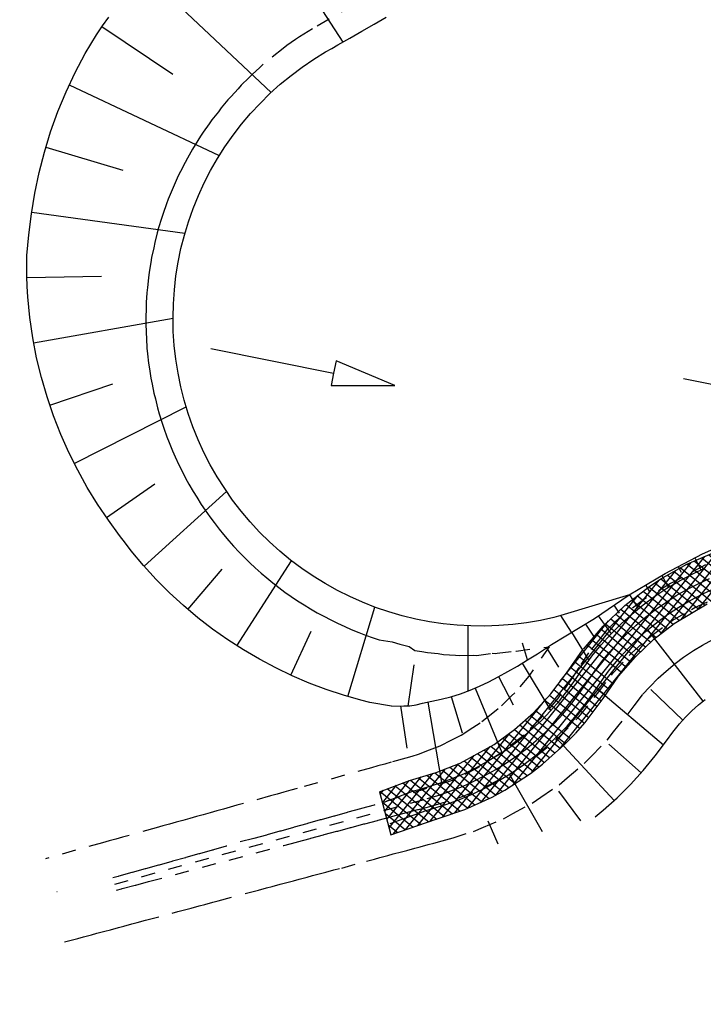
# Model space of a CAD drawing. Extents: x 446008 to 446745, y 447032 to 448234.
# Tile 10 of 24: x 446104 to 446129, y 447755 to 447790. Entities that reach past the tile are written whole.
import ezdxf

# ---------------------------------------------------------------- set-up
doc = ezdxf.new("R2010")
doc.units = 0
doc.header["$LTSCALE"] = 2
doc.header["$MEASUREMENT"] = 0
for name, pattern in [('ACAD_ISO03W100', [0.5, 0.25, -0.25]), ('ACAD_ISO10W100W', [0.5, 0.25, -0.25]), ('AUSGEZOGEN', [0])]:
    doc.linetypes.add(name, pattern=pattern)
doc.layers.get('0').update_dxf_attribs({"linetype": 'AUSGEZOGEN'})
doc.layers.add('FBR', color=8, linetype='CONTINUOUS')
doc.layers.add('Regenrückhaltebecken_903a', color=15, linetype='CONTINUOUS')

# ---------------------------------------------------------------- blocks, each defined once
blk = doc.blocks.new('MAK6')
at = {"layer": 'Regenrückhaltebecken_903a', "color": 214, "linetype": 'Continuous'}
for p, q in [((4446122.535, 4447763.246), (4446128.73, 4447770.983)), ((4446123.52, 4447764.075), (4446129.114, 4447771.062)), ((4446128.62, 4447770.935), (4446129.406, 4447770.306)), ((4446128.88, 4447771.047), (4446129.227, 4447770.77)), ((4446121.857, 4447762.798), (4446128.241, 4447770.772)), ((4446127.139, 4447768.196), (4446129.218, 4447770.792)), ((4446127.864, 4447770.58), (4446129.252, 4447769.468)), ((4446128.1, 4447770.712), (4446129.513, 4447769.58)), ((4446128.36, 4447770.823), (4446129.585, 4447769.843)), ((4446121.243, 4447762.431), (4446127.687, 4447770.48)), ((4446127.395, 4447770.315), (4446128.742, 4447769.237)), ((4446127.629, 4447770.448), (4446128.992, 4447769.357)), ((4446127.887, 4447768.73), (4446129.322, 4447770.523)), ((4446128.497, 4447769.092), (4446129.427, 4447770.253)), ((4446120.722, 4447762.181), (4446127.096, 4447770.141)), ((4446126.722, 4447769.894), (4446128.052, 4447768.828)), ((4446126.94, 4447770.039), (4446128.282, 4447768.964)), ((4446127.16, 4447770.183), (4446128.512, 4447769.101)), ((4446129.05, 4447769.382), (4446129.531, 4447769.983)), ((4446120.218, 4447761.951), (4446126.341, 4447769.599)), ((4446126.315, 4447769.579), (4446127.598, 4447768.552)), ((4446126.518, 4447769.736), (4446127.823, 4447768.692)), ((4446129.536, 4447769.59), (4446129.635, 4447769.713)), ((4446125.909, 4447769.263), (4446127.191, 4447768.236)), ((4446126.112, 4447769.421), (4446127.395, 4447768.394)), ((4446125.538, 4447768.919), (4446126.797, 4447767.911)), ((4446125.721, 4447769.093), (4446126.988, 4447768.079)), ((4446123.551, 4447766.515), (4446125.28, 4447768.674)), ((4446125.173, 4447768.572), (4446126.431, 4447767.564)), ((4446125.356, 4447768.745), (4446126.614, 4447767.738)), ((4446124.836, 4447768.2), (4446126.084, 4447767.201)), ((4446125, 4447768.39), (4446126.249, 4447767.39)), ((4446124.51, 4447767.821), (4446125.758, 4447766.822)), ((4446124.673, 4447768.011), (4446125.921, 4447767.012)), ((4446124.203, 4447767.427), (4446125.456, 4447766.423)), ((4446123.916, 4447767.016), (4446125.168, 4447766.013)), ((4446124.059, 4447767.221), (4446125.312, 4447766.218)), ((4446123.773, 4447766.81), (4446125.021, 4447765.81)), ((4446123.473, 4447766.41), (4446124.721, 4447765.411)), ((4446123.623, 4447766.61), (4446124.871, 4447765.61)), ((4446123.168, 4447766.013), (4446124.419, 4447765.012)), ((4446123.322, 4447766.21), (4446124.57, 4447765.211)), ((4446119.766, 4447761.787), (4446123.032, 4447765.866)), ((4446122.998, 4447765.829), (4446124.254, 4447764.824)), ((4446122.477, 4447765.285), (4446123.74, 4447764.274)), ((4446122.658, 4447765.461), (4446123.915, 4447764.455)), ((4446122.098, 4447764.948), (4446123.363, 4447763.936)), ((4446122.288, 4447765.117), (4446123.552, 4447764.104)), ((4446119.326, 4447761.637), (4446121.749, 4447764.664)), ((4446121.699, 4447764.627), (4446122.984, 4447763.598)), ((4446121.909, 4447764.78), (4446123.174, 4447763.767)), ((4446121.28, 4447764.322), (4446122.581, 4447763.281)), ((4446121.489, 4447764.475), (4446122.786, 4447763.437)), ((4446118.444, 4447761.335), (4446120.458, 4447763.851)), ((4446118.885, 4447761.487), (4446121.031, 4447764.167)), ((4446120.583, 4447763.92), (4446121.927, 4447762.844)), ((4446120.82, 4447764.05), (4446122.147, 4447762.987)), ((4446121.057, 4447764.181), (4446122.368, 4447763.131)), ((4446118.002, 4447761.184), (4446119.899, 4447763.553)), ((4446119.86, 4447763.537), (4446121.242, 4447762.431)), ((4446120.109, 4447763.659), (4446121.48, 4447762.561)), ((4446120.346, 4447763.789), (4446121.706, 4447762.7)), ((4446117.414, 4447761.249), (4446118.976, 4447763.2)), ((4446117.561, 4447761.032), (4446119.43, 4447763.367)), ((4446118.761, 4447763.137), (4446120.233, 4447761.958)), ((4446119.053, 4447763.223), (4446120.488, 4447762.074)), ((4446119.325, 4447763.325), (4446120.743, 4447762.191)), ((4446119.593, 4447763.431), (4446120.997, 4447762.307)), ((4446117.175, 4447762.151), (4446117.677, 4447762.778)), ((4446117.255, 4447761.85), (4446118.137, 4447762.952)), ((4446117.334, 4447761.549), (4446118.557, 4447763.077)), ((4446117.902, 4447762.863), (4446119.402, 4447761.663)), ((4446118.176, 4447762.964), (4446119.682, 4447761.758)), ((4446118.469, 4447763.051), (4446119.963, 4447761.854)), ((4446117.088, 4447762.554), (4446118.561, 4447761.375)), ((4446117.096, 4447762.452), (4446117.217, 4447762.603)), ((4446117.36, 4447762.657), (4446118.841, 4447761.471)), ((4446117.631, 4447762.76), (4446119.121, 4447761.567)), ((4446117.171, 4447762.168), (4446118.281, 4447761.279)), ((4446117.278, 4447761.762), (4446118.001, 4447761.183)), ((4446117.385, 4447761.356), (4446117.721, 4447761.087))]:
    blk.add_line(p, q, dxfattribs=at)

msp = doc.modelspace()

# ---------------------------------------------------------------- linework, layer by layer
at = {"layer": 'FBR', "flags": 128}
for points in [[(446416.854, 447335.736, -0.000001), (446418.45, 447323.406, -0.000146)], [(446363.327, 447740.448, 0.000002), (446366.277, 447717.758, 0.000326)]]:
    msp.add_lwpolyline(points, format="xyb", dxfattribs=at)
at = {"layer": 'Regenrückhaltebecken_903a', "linetype": 'ACAD_ISO03W100'}
msp.add_line((446161.069, 447816.876), (446114.635, 447789.908), dxfattribs=at)
at = {"layer": 'Regenrückhaltebecken_903a', "linetype": 'Continuous'}
for p, q in [((446112.247, 447794.799), (446115.731, 447789.437)), ((446108.623, 447791.903), (446113.162, 447787.632)), ((446107.091, 447789.989), (446109.627, 447788.28)), ((446105.917, 447787.903), (446111.296, 447785.363)), ((446105.078, 447785.663), (446107.833, 447784.844)), ((446104.575, 447783.34), (446110.065, 447782.582)), ((446104.392, 447780.998), (446107.069, 447781.042)), ((446104.64, 447778.655), (446109.639, 447779.536)), ((446105.217, 447776.416), (446107.486, 447777.179)), ((446106.098, 447774.317), (446110.108, 447776.356)), ((446107.253, 447772.391), (446108.981, 447773.595)), ((446108.599, 447770.642), (446111.561, 447773.316)), ((446128.618, 447771.079), (446129.988, 447771.7)), ((446111.927, 447767.784), (446113.89, 447770.832)), ((446127.285, 447770.381), (446128.618, 447771.079)), ((446128.063, 447770.71), (446129.058, 447771.138)), ((446128.342, 447770.942), (446128.561, 447770.504)), ((446110.165, 447769.092), (446111.398, 447770.537)), ((446127.123, 447770.181), (446128.063, 447770.71)), ((446127.746, 447770.633), (446127.857, 447770.422)), ((446128.251, 447770.357), (446128.722, 447770.575)), ((446125.995, 447769.608), (446127.285, 447770.381)), ((446126.69, 447769.893), (446127.123, 447770.181)), ((446127.157, 447770.308), (446127.398, 447769.88)), ((446127.344, 447769.847), (446127.791, 447770.113)), ((446127.791, 447770.113), (446128.251, 447770.357)), ((446125.837, 447769.231), (446126.69, 447769.893)), ((446126.576, 447769.967), (446126.711, 447769.741)), ((446126.911, 447769.56), (446127.344, 447769.847)), ((446128.606, 447769.64), (446129.042, 447769.842)), ((446124.751, 447768.762), (446125.995, 447769.608)), ((446126.002, 447769.611), (446126.321, 447769.115)), ((446126.492, 447769.251), (446126.911, 447769.56)), ((446127.77, 447769.17), (446128.182, 447769.415)), ((446128.182, 447769.415), (446128.606, 447769.64)), ((446115.909, 447765.964), (446116.87, 447769.174)), ((446125.054, 447768.488), (446125.837, 447769.231)), ((446125.437, 447769.241), (446125.628, 447768.96)), ((446126.09, 447768.922), (446126.492, 447769.251)), ((446127.37, 447768.905), (446127.77, 447769.17)), ((446127.607, 447768.583), (446128.794, 447769.287)), ((446123.92, 447768.269), (446123.538, 447768.868)), ((446124.234, 447768.457), (446124.751, 447768.762)), ((446124.884, 447768.857), (446125.342, 447768.21)), ((446125.705, 447768.573), (446126.09, 447768.922)), ((446126.983, 447768.62), (446127.37, 447768.905)), ((446120.222, 447766.163), (446120.222, 447768.503)), ((446123.72, 447768.146), (446124.234, 447768.457)), ((446124.349, 447767.669), (446125.054, 447768.488)), ((446124.428, 447768.563), (446124.712, 447768.134)), ((446125.337, 447768.205), (446125.705, 447768.573)), ((446126.612, 447768.316), (446126.983, 447768.62)), ((446128.642, 447765.802), (446126.655, 447768.352)), ((446126.881, 447768.019), (446127.607, 447768.583)), ((446113.86, 447766.732), (446114.586, 447768.31)), ((446123.21, 447767.826), (446123.72, 447768.146)), ((446123.92, 447768.269), (446124.542, 447767.257)), ((446124.987, 447767.82), (446125.337, 447768.205)), ((446125.917, 447767.654), (446126.257, 447767.993)), ((446126.213, 447767.385), (446126.881, 447768.019)), ((446126.257, 447767.993), (446126.612, 447768.316)), ((446122.349, 447767.276), (446122.168, 447767.881)), ((446122.702, 447767.501), (446123.21, 447767.826)), ((446123.028, 447767.709), (446123.458, 447767.017)), ((446124.659, 447767.417), (446124.987, 447767.82)), ((446125.594, 447767.299), (446125.917, 447767.654)), ((446122.349, 447767.276), (446122.702, 447767.501)), ((446123.739, 447766.805), (446124.314, 447767.628)), ((446124.458, 447767.141), (446124.659, 447767.417)), ((446125.291, 447766.926), (446125.594, 447767.299)), ((446125.615, 447766.691), (446126.213, 447767.385)), ((446118.067, 447765.621), (446118.282, 447767.101)), ((446121.647, 447766.865), (446121.992, 447767.059)), ((446121.992, 447767.059), (446122.349, 447767.276)), ((446122.159, 447767.158), (446123.182, 447765.454)), ((446124.263, 447766.86), (446124.458, 447767.141)), ((446120.965, 447766.498), (446121.298, 447766.676)), ((446121.298, 447766.676), (446121.647, 447766.865)), ((446121.306, 447766.681), (446121.832, 447765.67)), ((446123.178, 447766.057), (446123.739, 447766.805)), ((446124.069, 447766.578), (446124.263, 447766.86)), ((446124.916, 447766.398), (446125.1, 447766.664)), ((446125.057, 447765.897), (446125.615, 447766.691)), ((446125.1, 447766.664), (446125.291, 447766.926)), ((446120.288, 447766.19), (446120.627, 447766.332)), ((446120.474, 447766.265), (446121.426, 447763.956)), ((446120.627, 447766.332), (446120.965, 447766.498)), ((446123.789, 447766.188), (446124.069, 447766.578)), ((446124.732, 447766.13), (446124.916, 447766.398)), ((446127.219, 447764.222), (446124.815, 447766.251)), ((446119.255, 447765.869), (446119.6, 447765.96)), ((446119.6, 447765.96), (446119.941, 447766.067)), ((446119.615, 447765.965), (446120.008, 447764.663)), ((446119.941, 447766.067), (446120.288, 447766.19)), ((446122.556, 447765.383), (446123.178, 447766.057)), ((446123.493, 447765.81), (446123.789, 447766.188)), ((446124.409, 447765.035), (446125.057, 447765.897)), ((446124.428, 447765.708), (446124.732, 447766.13)), ((446127.916, 447765.123), (446126.765, 447766.222)), ((446117.473, 447765.62), (446117.908, 447765.632)), ((446117.799, 447765.629), (446118.015, 447764.114)), ((446117.908, 447765.632), (446118.132, 447765.633)), ((446118.132, 447765.633), (446118.355, 447765.672)), ((446118.355, 447765.672), (446118.577, 447765.725)), ((446118.577, 447765.725), (446118.917, 447765.797)), ((446118.778, 447765.769), (446119.258, 447762.881)), ((446118.917, 447765.797), (446119.255, 447765.869)), ((446123.177, 447765.449), (446123.493, 447765.81)), ((446124.108, 447765.299), (446124.428, 447765.708)), ((446128.236, 447765.45), (446128.473, 447765.664)), ((446128.473, 447765.664), (446128.722, 447765.864)), ((446121.883, 447764.784), (446122.556, 447765.383)), ((446122.843, 447765.104), (446123.177, 447765.449)), ((446123.766, 447764.907), (446124.108, 447765.299)), ((446127.795, 447764.983), (446128.009, 447765.223)), ((446128.009, 447765.223), (446128.236, 447765.45)), ((446122.126, 447764.467), (446122.843, 447765.104)), ((446123.404, 447764.534), (446123.766, 447764.907)), ((446124.067, 447764.644), (446124.409, 447765.035)), ((446127.558, 447764.683), (446127.795, 447764.983)), ((446121.148, 447764.249), (446121.883, 447764.784)), ((446121.744, 447764.175), (446122.126, 447764.467)), ((446123.024, 447764.179), (446123.404, 447764.534)), ((446125.452, 447762.234), (446123.368, 447764.499)), ((446123.691, 447764.255), (446124.053, 447764.629)), ((446127.331, 447764.375), (446127.558, 447764.683)), ((446119.931, 447763.58), (446121.148, 447764.249)), ((446121.349, 447763.904), (446121.744, 447764.175)), ((446122.627, 447763.843), (446123.024, 447764.179)), ((446122.885, 447763.537), (446123.691, 447764.255)), ((446126.422, 447763.229), (446125.262, 447764.26)), ((446126.924, 447763.835), (446127.331, 447764.375)), ((446120.519, 447763.421), (446121.349, 447763.904)), ((446122.214, 447763.527), (446122.627, 447763.843)), ((446126.496, 447763.312), (446126.924, 447763.835)), ((446119.076, 447763.241), (446119.931, 447763.58)), ((446120.088, 447763.211), (446120.519, 447763.421)), ((446121.785, 447763.233), (446122.214, 447763.527)), ((446122.456, 447763.209), (446122.885, 447763.537)), ((446118.116, 447762.958), (446119.076, 447763.241)), ((446119.646, 447763.024), (446120.088, 447763.211)), ((446121.342, 447762.961), (446121.785, 447763.233)), ((446121.535, 447762.61), (446122.456, 447763.209)), ((446122.886, 447761.119), (446121.702, 447763.181)), ((446126.042, 447762.813), (446126.496, 447763.312)), ((446117.043, 447762.551), (446118.116, 447762.958)), ((446118.498, 447762.649), (446118.737, 447762.716)), ((446118.737, 447762.716), (446119.195, 447762.859)), ((446119.195, 447762.859), (446119.646, 447763.024)), ((446120.419, 447762.483), (446120.886, 447762.71)), ((446120.886, 447762.71), (446121.342, 447762.961)), ((446125.563, 447762.337), (446126.042, 447762.813)), ((446117.043, 447762.551), (446117.45, 447761.007)), ((446117.209, 447762.183), (446118.259, 447762.584)), ((446118.259, 447762.584), (446118.498, 447762.649)), ((446119.94, 447762.28), (446120.419, 447762.483)), ((446120.096, 447761.912), (446121.079, 447762.36)), ((446121.079, 447762.36), (446121.535, 447762.61)), ((446124.257, 447761.504), (446123.472, 447762.567)), ((446118.956, 447761.946), (446119.452, 447762.101)), ((446119.452, 447762.101), (446119.94, 447762.28)), ((446125.064, 447761.885), (446125.563, 447762.337)), ((446117.418, 447761.411), (446118.713, 447761.879)), ((446118.713, 447761.879), (446118.956, 447761.946)), ((446119.075, 447761.564), (446120.096, 447761.912)), ((446124.776, 447761.65), (446125.064, 447761.885)), ((446117.45, 447761.007), (446119.075, 447761.564)), ((446121.296, 447760.672), (446120.932, 447761.499))]:
    msp.add_line(p, q, dxfattribs=at)
for points in [[(446117.473, 447765.62), (446116.692, 447765.755), (446116.376, 447765.833), (446115.749, 447766.012), (446115.129, 447766.217), (446114.516, 447766.449), (446113.912, 447766.708), (446113.318, 447766.992), (446112.734, 447767.303), (446112.162, 447767.637), (446111.602, 447767.997), (446111.056, 447768.381), (446110.525, 447768.791), (446110.011, 447769.225), (446109.514, 447769.682), (446109.036, 447770.163), (446108.578, 447770.666), (446108.141, 447771.19), (446107.931, 447771.462), (446107.725, 447771.736), (446107.32, 447772.295), (446106.929, 447772.87), (446106.562, 447773.465), (446106.22, 447774.08), (446105.904, 447774.712), (446105.615, 447775.362), (446105.353, 447776.028), (446105.121, 447776.709), (446104.919, 447777.404), (446104.747, 447778.111), (446104.608, 447778.83), (446104.502, 447779.558), (446104.429, 447780.294), (446104.405, 447780.665), (446104.391, 447781.037), (446104.402, 447781.783), (446104.428, 447782.156), (446104.465, 447782.527), (446104.564, 447783.27), (446104.688, 447784.013), (446104.84, 447784.754), (446105.027, 447785.49), (446105.25, 447786.219), (446105.508, 447786.94), (446105.802, 447787.65), (446106.131, 447788.347), (446106.494, 447789.03), (446106.689, 447789.365), (446106.893, 447789.695), (446107.11, 447790.017), (446107.336, 447790.333)], [(446126.002, 447769.611), (446123.538, 447768.868), (446123.296, 447768.805), (446122.808, 447768.698), (446122.315, 447768.613), (446121.819, 447768.551), (446121.32, 447768.511), (446120.821, 447768.494), (446120.321, 447768.499), (446119.822, 447768.527), (446119.324, 447768.577), (446118.83, 447768.65), (446118.339, 447768.746), (446117.853, 447768.863), (446117.373, 447769.002), (446116.899, 447769.163), (446116.434, 447769.345), (446115.977, 447769.548), (446115.529, 447769.771), (446115.093, 447770.014), (446114.667, 447770.277), (446114.254, 447770.559), (446113.855, 447770.859), (446113.469, 447771.177), (446113.098, 447771.513), (446112.742, 447771.864), (446112.403, 447772.231), (446112.081, 447772.614), (446111.776, 447773.01), (446111.49, 447773.42), (446111.222, 447773.842), (446110.974, 447774.276), (446110.746, 447774.721), (446110.538, 447775.176), (446110.351, 447775.639), (446110.185, 447776.111), (446110.04, 447776.59), (446109.918, 447777.074), (446109.817, 447777.564), (446109.739, 447778.058), (446109.683, 447778.555), (446109.649, 447779.053), (446109.638, 447779.553), (446109.65, 447780.053), (446109.685, 447780.552), (446109.741, 447781.049), (446109.821, 447781.542), (446109.922, 447782.032), (446110.046, 447782.516), (446110.191, 447782.994), (446110.358, 447783.466), (446110.546, 447783.929), (446110.755, 447784.383), (446110.984, 447784.828), (446111.233, 447785.261), (446111.501, 447785.683), (446111.789, 447786.092), (446112.094, 447786.488), (446112.417, 447786.87), (446112.757, 447787.236), (446113.113, 447787.587), (446113.484, 447787.922), (446113.871, 447788.239), (446114.271, 447788.539), (446114.685, 447788.82), (446115.11, 447789.082), (446115.327, 447789.207), (446115.544, 447789.331), (446115.978, 447789.579), (446116.412, 447789.828), (446116.846, 447790.076), (446117.28, 447790.325)], [(446110.998, 447778.45), (446115.395, 447777.563), (446115.307, 447777.124), (446117.594, 447777.12), (446115.484, 447778.003), (446115.395, 447777.563)], [(446127.941, 447777.371), (446132.339, 447776.484), (446132.25, 447776.045), (446134.537, 447776.041), (446132.427, 447776.924), (446132.339, 447776.484)]]:
    msp.add_lwpolyline(points, dxfattribs=at)
at = {"layer": 'Regenrückhaltebecken_903a', "linetype": 'ACAD_ISO03W100'}
for points in [[(446114.635, 447789.908), (446114.488, 447789.817)], [(446114.171, 447789.618), (446114.031, 447789.523)], [(446114.488, 447789.817), (446114.171, 447789.618)], [(446113.588, 447789.209), (446112.873, 447788.637)], [(446113.723, 447789.311), (446113.588, 447789.209)], [(446114.031, 447789.523), (446113.723, 447789.311)], [(446112.748, 447788.523), (446112.472, 447788.272)], [(446112.873, 447788.637), (446112.748, 447788.523)], [(446112.351, 447788.152), (446112.087, 447787.889)], [(446112.472, 447788.272), (446112.351, 447788.152)], [(446111.972, 447787.764), (446111.72, 447787.489)], [(446112.087, 447787.889), (446111.972, 447787.764)], [(446111.72, 447787.489), (446111.609, 447787.358), (446111.369, 447787.073)], [(446111.369, 447787.073), (446111.263, 447786.937), (446111.034, 447786.644)], [(446111.034, 447786.644), (446110.935, 447786.503), (446110.72, 447786.202)], [(446110.72, 447786.202), (446110.626, 447786.055), (446110.427, 447785.746)], [(446110.427, 447785.746), (446110.339, 447785.594), (446110.154, 447785.277)], [(446110.154, 447785.277), (446110.072, 447785.119), (446109.903, 447784.796)], [(446109.903, 447784.796), (446109.827, 447784.633), (446109.674, 447784.304)], [(446109.674, 447784.304), (446109.605, 447784.136), (446109.467, 447783.802)], [(446109.467, 447783.802), (446109.405, 447783.629), (446109.283, 447783.291)], [(446109.283, 447783.291), (446109.228, 447783.113), (446109.122, 447782.772)], [(446109.122, 447782.772), (446109.075, 447782.59), (446108.985, 447782.246)], [(446108.985, 447782.246), (446108.946, 447782.061), (446108.872, 447781.714)], [(446108.872, 447781.714), (446108.841, 447781.526), (446108.782, 447781.178)], [(446108.782, 447781.178), (446108.76, 447780.986), (446108.718, 447780.638)], [(446108.718, 447780.638), (446108.703, 447780.442), (446108.677, 447780.095)], [(446108.677, 447780.095), (446108.672, 447779.897), (446108.662, 447779.552)], [(446108.662, 447779.552), (446108.665, 447779.35), (446108.671, 447779.007)], [(446108.671, 447779.007), (446108.684, 447778.803), (446108.704, 447778.464)], [(446108.704, 447778.464), (446108.727, 447778.257), (446108.762, 447777.923)], [(446108.762, 447777.923), (446108.795, 447777.713), (446108.845, 447777.384)], [(446108.845, 447777.384), (446108.887, 447777.173), (446108.952, 447776.85)], [(446108.952, 447776.85), (446109.004, 447776.638), (446109.083, 447776.321)], [(446109.083, 447776.321), (446109.146, 447776.108), (446109.237, 447775.799)], [(446109.237, 447775.799), (446109.312, 447775.585), (446109.416, 447775.283)], [(446109.416, 447775.283), (446109.501, 447775.07), (446109.617, 447774.777)], [(446109.617, 447774.777), (446109.714, 447774.563), (446109.841, 447774.279)], [(446109.841, 447774.279), (446109.949, 447774.067), (446110.088, 447773.793)], [(446110.088, 447773.793), (446110.207, 447773.582), (446110.356, 447773.318)], [(446110.356, 447773.318), (446110.487, 447773.11), (446110.646, 447772.855)], [(446110.646, 447772.855), (446110.787, 447772.651), (446110.956, 447772.406)], [(446110.956, 447772.406), (446111.109, 447772.205), (446111.287, 447771.971)], [(446111.287, 447771.971), (446111.45, 447771.775), (446111.637, 447771.552)], [(446111.637, 447771.552), (446111.811, 447771.361), (446112.005, 447771.148)], [(446112.005, 447771.148), (446112.191, 447770.963), (446112.392, 447770.762)], [(446112.392, 447770.762), (446112.588, 447770.583), (446112.796, 447770.393)], [(446128.73, 447770.683), (446127.473, 447770.015)], [(446112.796, 447770.393), (446113.002, 447770.221), (446113.216, 447770.043)], [(446113.216, 447770.043), (446113.432, 447769.879), (446113.651, 447769.713)], [(446124.856, 447766.07), (446125.355, 447766.729), (446125.433, 447766.831), (446125.994, 447767.439), (446126.075, 447767.522), (446126.686, 447768.064), (446126.778, 447768.143), (446127.434, 447768.616), (446127.538, 447768.688), (446128.23, 447769.089), (446128.345, 447769.153), (446129.067, 447769.48), (446129.191, 447769.533), (446129.934, 447769.784), (446130.059, 447769.823), (446130.822, 447770.046), (446131.004, 447770.099)], [(446127.473, 447770.015), (446126.503, 447769.435)], [(446113.651, 447769.713), (446113.878, 447769.556), (446114.102, 447769.402)], [(446126.503, 447769.435), (446125.686, 447768.804)], [(446114.102, 447769.402), (446114.338, 447769.254), (446114.565, 447769.112)], [(446114.565, 447769.112), (446114.811, 447768.973), (446115.042, 447768.843)], [(446115.042, 447768.843), (446115.297, 447768.714), (446115.531, 447768.595)], [(446125.686, 447768.804), (446125.436, 447768.598)], [(446125.951, 447765.346), (446126.169, 447765.634), (446126.475, 447766.033), (446126.735, 447766.315), (446127.032, 447766.625), (446127.314, 447766.875), (446127.641, 447767.155), (446127.944, 447767.373), (446128.297, 447767.618), (446128.619, 447767.804), (446128.994, 447768.012), (446129.329, 447768.164), (446129.723, 447768.334), (446130.069, 447768.45), (446130.464, 447768.575), (446130.804, 447768.674), (446131.385, 447768.844)], [(446115.531, 447768.595), (446115.793, 447768.477), (446116.03, 447768.371)], [(446116.03, 447768.371), (446116.301, 447768.263), (446116.539, 447768.169)], [(446125.196, 447768.353), (446124.949, 447768.046), (446124.531, 447767.528)], [(446125.436, 447768.598), (446125.196, 447768.353)], [(446116.539, 447768.169), (446116.817, 447768.073), (446117.025, 447768)], [(446117.025, 447768), (446117.496, 447767.928), (446117.769, 447767.847)], [(446117.769, 447767.847), (446118.106, 447767.763), (446118.309, 447767.618)], [(446121.936, 447767.595), (446123.118, 447767.75), (446122.419, 447766.729), (446122.39, 447766.696)], [(446118.309, 447767.618), (446118.553, 447767.583), (446118.765, 447767.541)], [(446118.765, 447767.541), (446119.143, 447767.504), (446119.335, 447767.474)], [(446119.335, 447767.474), (446119.764, 447767.45), (446119.921, 447767.433)], [(446119.921, 447767.433), (446120.413, 447767.444), (446120.522, 447767.437)], [(446120.522, 447767.437), (446121.084, 447767.516), (446121.206, 447767.514)], [(446121.206, 447767.514), (446121.265, 447767.516)], [(446121.265, 447767.516), (446121.926, 447767.595), (446121.936, 447767.595)], [(446124.531, 447767.528), (446124.188, 447767.005), (446123.956, 447766.654), (446123.543, 447766.06)], [(446122.39, 447766.696), (446121.891, 447766.102), (446121.769, 447765.986)], [(446121.769, 447765.986), (446121.3, 447765.528), (446121.105, 447765.375)], [(446123.543, 447766.06), (446123.422, 447765.884), (446122.909, 447765.285)], [(446124.192, 447765.24), (446124.742, 447765.926)], [(446124.742, 447765.926), (446124.856, 447766.07)], [(446121.105, 447765.375), (446120.652, 447765.013), (446120.385, 447764.845)], [(446122.909, 447765.285), (446122.804, 447765.161), (446122.207, 447764.59)], [(446124.081, 447765.126), (446124.192, 447765.24)], [(446125.435, 447764.694), (446125.951, 447765.346)], [(446120.385, 447764.845), (446119.952, 447764.564), (446119.622, 447764.399)], [(446123.457, 447764.492), (446124.081, 447765.126)], [(446122.207, 447764.59), (446122.115, 447764.5), (446121.443, 447763.976)], [(446123.346, 447764.398), (446123.457, 447764.492)], [(446125.204, 447764.406), (446125.435, 447764.694)], [(446119.622, 447764.399), (446119.209, 447764.186), (446118.823, 447764.04)], [(446122.654, 447763.823), (446123.346, 447764.398)], [(446124.644, 447763.828), (446125.204, 447764.406)], [(446117.986, 447763.758), (446117.464, 447763.61), (446117.235, 447763.546), (446116.981, 447763.475), (446116.75, 447763.411), (446114.092, 447762.67)], [(446118.823, 447764.04), (446118.431, 447763.884), (446118.198, 447763.818), (446117.986, 447763.758)], [(446121.443, 447763.976), (446121.36, 447763.909), (446120.621, 447763.443)], [(446122.546, 447763.748), (446122.654, 447763.823)], [(446124.381, 447763.56), (446124.644, 447763.828)], [(446120.621, 447763.443), (446120.547, 447763.395), (446119.748, 447762.997)], [(446121.792, 447763.239), (446122.546, 447763.748)], [(446123.774, 447763.048), (446124.381, 447763.56)], [(446120.878, 447762.746), (446121.688, 447763.182)], [(446121.688, 447763.182), (446121.792, 447763.239)], [(446123.481, 447762.804), (446123.774, 447763.048)], [(446119.748, 447762.997), (446119.683, 447762.963), (446116.845, 447762.075)], [(446119.923, 447762.349), (446120.782, 447762.706)], [(446120.782, 447762.706), (446120.878, 447762.746)], [(446122.83, 447762.357), (446123.481, 447762.804)], [(446114.092, 447762.67), (446113.859, 447762.604), (446113.611, 447762.535), (446113.376, 447762.469), (446113.128, 447762.399), (446112.165, 447762.132)], [(446119.837, 447762.322), (446119.923, 447762.349)], [(446122.512, 447762.143), (446122.83, 447762.357)], [(446112.165, 447762.132), (446111.93, 447762.066), (446111.683, 447761.997), (446111.447, 447761.931)], [(446116.871, 447762.083), (446116.845, 447762.075), (446116.39, 447761.947), (446116.363, 447761.94), (446115.907, 447761.814), (446115.881, 447761.806), (446115.425, 447761.68)], [(446116.993, 447761.532), (446117.444, 447761.653), (446117.476, 447761.662), (446117.928, 447761.782), (446117.96, 447761.79), (446118.411, 447761.91), (446118.443, 447761.919), (446118.897, 447762.039), (446118.927, 447762.047)], [(446118.927, 447762.047), (446119.837, 447762.322)], [(446121.824, 447761.766), (446122.512, 447762.143)], [(446110.477, 447761.66), (446110.24, 447761.593), (446109.995, 447761.525), (446109.756, 447761.459), (446109.514, 447761.391)], [(446111.447, 447761.931), (446111.203, 447761.863), (446110.965, 447761.796), (446110.72, 447761.728), (446110.477, 447761.66)], [(446115.425, 447761.68), (446115.4, 447761.673), (446114.944, 447761.545), (446114.918, 447761.538), (446114.46, 447761.411), (446114.436, 447761.404)], [(446121.485, 447761.584), (446121.824, 447761.766)], [(446109.514, 447761.391), (446109.277, 447761.325), (446109.033, 447761.256), (446108.07, 447760.988)], [(446114.436, 447761.404), (446113.98, 447761.276), (446113.955, 447761.269), (446113.498, 447761.14), (446113.473, 447761.133), (446113.015, 447761.006), (446112.991, 447761), (446112.533, 447760.873), (446111.599, 447760.641)], [(446116.027, 447761.273), (446116.479, 447761.395), (446116.51, 447761.403), (446116.963, 447761.524), (446116.993, 447761.532)], [(446120.768, 447761.279), (446121.485, 447761.584)], [(446108.07, 447760.988), (446107.832, 447760.921), (446107.589, 447760.853), (446107.35, 447760.786), (446107.107, 447760.719), (446105.067, 447760.151)], [(446114.578, 447760.885), (446115.032, 447761.007), (446115.061, 447761.015), (446115.515, 447761.135), (446115.544, 447761.143)], [(446115.544, 447761.143), (446115.997, 447761.265), (446116.027, 447761.273)], [(446119.676, 447760.903), (446120.411, 447761.131)], [(446120.411, 447761.131), (446120.768, 447761.279)], [(446108.758, 447759.327), (446113.584, 447760.62), (446113.613, 447760.628), (446114.066, 447760.749)], [(446111.569, 447760.604), (446111.547, 447760.597), (446111.087, 447760.468), (446111.065, 447760.462)], [(446114.066, 447760.749), (446114.095, 447760.756), (446114.55, 447760.877), (446114.578, 447760.885)], [(446118.02, 447760.448), (446118.306, 447760.525), (446118.503, 447760.577), (446118.79, 447760.654), (446118.989, 447760.706), (446119.286, 447760.785)], [(446119.286, 447760.785), (446119.676, 447760.903)], [(446111.065, 447760.462), (446111.044, 447760.456), (446110.584, 447760.327), (446110.562, 447760.321), (446110.102, 447760.193), (446110.081, 447760.187)], [(446115.693, 447759.812), (446116.57, 447760.061), (446116.857, 447760.138), (446117.054, 447760.191), (446117.34, 447760.266)], [(446117.34, 447760.266), (446117.536, 447760.319), (446117.824, 447760.396), (446118.02, 447760.448)], [(446109.139, 447759.924), (446109.119, 447759.919), (446108.657, 447759.791)], [(446110.081, 447760.187), (446109.621, 447760.058), (446109.6, 447760.052), (446109.139, 447759.924)], [(446108.177, 447759.656), (446108.157, 447759.65), (446107.695, 447759.52), (446107.675, 447759.515), (446107.484, 447759.466)], [(446108.657, 447759.791), (446108.638, 447759.785), (446108.177, 447759.656)], [(446114.155, 447759.414), (446114.442, 447759.491), (446114.639, 447759.543), (446114.925, 447759.619)], [(446114.925, 447759.619), (446115.12, 447759.672), (446115.408, 447759.75), (446115.605, 447759.802)], [(446107.608, 447759.021), (446107.793, 447759.071), (446107.816, 447759.077), (446108.276, 447759.199), (446108.3, 447759.206), (446108.758, 447759.327)], [(446112.706, 447759.026), (446112.992, 447759.103), (446113.189, 447759.156), (446113.476, 447759.232)], [(446113.476, 447759.232), (446113.672, 447759.285), (446113.959, 447759.362), (446114.155, 447759.414)], [(446105.487, 447758.96), (446105.478, 447758.958)], [(446111.257, 447758.639), (446112.222, 447758.897), (446112.51, 447758.974), (446112.706, 447759.026)], [(446108.646, 447757.94), (446109.806, 447758.251), (446110.095, 447758.329), (446110.291, 447758.381), (446110.578, 447758.457)], [(446110.578, 447758.457), (446110.773, 447758.51), (446111.061, 447758.587), (446111.257, 447758.639)], [(446105.749, 447757.165), (446105.943, 447757.217), (446106.229, 447757.294), (446106.426, 447757.347), (446106.714, 447757.423), (446106.909, 447757.476), (446107.197, 447757.553), (446107.392, 447757.604), (446107.679, 447757.681), (446107.875, 447757.734), (446108.163, 447757.811), (446108.358, 447757.863), (446108.646, 447757.94), (446108.842, 447757.992)]]:
    msp.add_lwpolyline(points, dxfattribs=at)
at = {"layer": 'Regenrückhaltebecken_903a', "linetype": 'ACAD_ISO10W100W'}
msp.add_lwpolyline([(446107.547, 447759.242), (446118.75, 447762.304), (446119.178, 447762.432), (446119.601, 447762.578), (446120.016, 447762.743), (446120.424, 447762.927), (446120.823, 447763.129), (446121.213, 447763.348), (446121.592, 447763.585), (446121.961, 447763.838), (446122.318, 447764.108), (446122.662, 447764.393), (446122.993, 447764.693), (446123.311, 447765.008), (446123.614, 447765.337), (446123.902, 447765.679), (446124.175, 447766.033), (446124.431, 447766.4), (446124.494, 447766.495), (446124.746, 447766.864), (446125.015, 447767.222), (446125.299, 447767.567), (446125.598, 447767.899), (446125.912, 447768.218), (446126.24, 447768.522), (446126.581, 447768.811), (446126.935, 447769.085), (446127.301, 447769.342), (446127.677, 447769.583), (446128.064, 447769.807), (446128.461, 447770.013), (446128.867, 447770.202)], dxfattribs=at)

# ---------------------------------------------------------------- block references
at = {"linetype": 'Continuous', "rotation": 359.9963400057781}
msp.add_blockref('MAK6', (-4000284.137, -3999715.974), dxfattribs=at)

doc.saveas('drawing.dxf')
